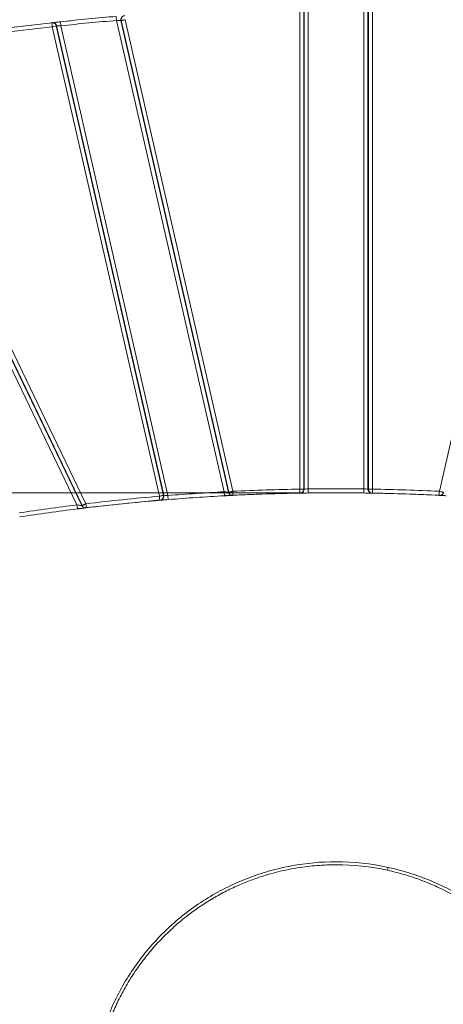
# Model space of a CAD drawing. Header units: millimetres. Extents: x 0 to 420, y 0 to 297.
# Tile 37 of 81: x 77 to 90, y 252 to 282. Entities that reach past the tile are written whole.
import ezdxf

# ---------------------------------------------------------------- set-up
doc = ezdxf.new("R2010")
doc.units = ezdxf.units.MM
doc.styles.add('SLDTEXTSTYLE0', font='TXT', dxfattribs={"width": 0.75})
doc.dimstyles.new('SLDDIMSTYLE0', dxfattribs={"dimtxt": 3.5, "dimasz": 3.302, "dimexe": 0, "dimexo": 0.0625, "dimgap": 0.875, "dimtad": 2, "dimdec": 6, "dimlfac": 2, "dimrnd": 1e-09, "dimzin": 12, "dimdsep": 46, "dimtxsty": 'SLDTEXTSTYLE0', "dimsah": 1, "dimcen": 0.09, "dimadec": 0, "dimazin": 3, "dimtfac": 1, "dimtofl": 0, "dimtmove": 0, "dimatfit": 3, "dimfxl": 1, "dimfrac": 2, "dimtolj": 1, "dimtzin": 12, "dimarcsym": 0})

# ---------------------------------------------------------------- blocks, each defined once
blk = doc.blocks.new('SW_SYMBOL_MOD_BOX')
at = {"color": 0, "linetype": 'Continuous', "lineweight": 0}
for p, q in [((200, 200), (200, 800)), ((200, 800), (800, 800)), ((800, 800), (800, 200)), ((200, 200), (800, 200))]:
    blk.add_line(p, q, dxfattribs=at)
blk = doc.blocks.new('_D_14')
at = {"color": 7, "linetype": 'Continuous', "lineweight": 0}
for p, q in [((85.919, 267.365), (33.504, 267.365)), ((34.504, 267.365), (34.504, 229.378)), ((85.919, 229.378), (33.504, 229.378))]:
    blk.add_line(p, q, dxfattribs=at)
for points in [[(34.504, 267.365), (33.996, 264.063), (35.012, 264.063)], [(34.504, 229.378), (35.012, 232.68), (33.996, 232.68)]]:
    blk.add_solid(points, dxfattribs=at)
at = {"color": 7, "linetype": 'Continuous', "lineweight": 0, "xscale": 0.0044707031, "yscale": 0.0044707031, "zscale": 0.0044707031, "rotation": 90}
blk.add_blockref('SW_SYMBOL_MOD_BOX', (34.018, 244.864), dxfattribs=at)
at = {"color": 7, "linetype": 'Continuous', "lineweight": 0, "insert": (29.938, 249.865), "char_height": 3.5, "attachment_point": 1, "rotation": 90, "style": 'SLDTEXTSTYLE0'}
blk.add_mtext('76', dxfattribs=at)

msp = doc.modelspace()

# ---------------------------------------------------------------- linework, layer by layer
at = {"color": 7, "linetype": 'Continuous', "lineweight": 15}
for p, q in [((80.12292467, 282.08691624), (80.13360216, 281.96237312)), ((85.79590899, 282.24476064), (85.79590899, 267.47996705)), ((85.92088996, 267.47996705), (85.92088996, 282.24476064)), ((85.93405741, 267.48019437), (85.93405741, 282.2449457)), ((86.05903838, 267.48400092), (86.05903838, 282.2480446)), ((87.77845393, 282.2480446), (87.77845393, 267.48400092)), ((87.90343489, 282.2449457), (87.90343489, 267.48019437)), ((87.91660235, 282.24476064), (87.91660235, 267.47996705)), ((88.04158331, 267.47996705), (88.04158331, 282.24476064)), ((78.13094218, 281.89086522), (78.14413511, 281.89233034)), ((78.14474945, 281.76663012), (81.45611608, 267.25858497)), ((78.26659688, 281.794441), (78.27976908, 281.79590382)), ((81.57796351, 267.28639585), (78.26659688, 281.794441)), ((81.59121353, 267.28751774), (78.27976908, 281.79590382)), ((78.39467475, 281.9197309), (78.40806764, 281.79545045)), ((81.72101194, 267.28049312), (78.40806764, 281.79545045)), ((80.13360216, 281.96237312), (83.45804205, 267.39705031)), ((80.26331426, 281.95572664), (80.27657087, 281.95681963)), ((80.26331426, 281.95572664), (83.58959895, 267.38232118)), ((80.27657087, 281.95681963), (83.60295399, 267.38298297)), ((83.72480142, 267.41079385), (80.3984183, 281.98463051)), ((93.439074, 281.98463051), (90.11269089, 267.41079385)), ((72.21736502, 280.88038001), (78.90595466, 266.99138052)), ((72.35931734, 280.87366472), (79.05529718, 266.96931931)), ((72.37273734, 280.87614569), (79.06910964, 266.97098532)), ((79.1817136, 267.02521253), (72.4853413, 280.93037289)), ((85.92088996, 267.47996705), (85.79590899, 267.47996705)), ((85.93405741, 267.48019437), (85.92088996, 267.47996705)), ((86.05903838, 267.48400092), (86.06070013, 267.35901196)), ((87.77845393, 267.48400092), (87.77679217, 267.35901196)), ((87.91660235, 267.47996705), (87.90343489, 267.48019437)), ((88.04158331, 267.47996705), (87.91660235, 267.47996705)), ((81.48976191, 267.13819897), (81.5029894, 267.13931457)), ((81.59121353, 267.28751774), (81.57796351, 267.28639585)), ((81.68285498, 267.1519908), (81.73089109, 267.15797761)), ((81.68375226, 267.15204775), (81.73105882, 267.15589753)), ((81.72101194, 267.28049312), (81.73105882, 267.15589753)), ((83.45804205, 267.39705031), (83.46473136, 267.27222942)), ((83.46473136, 267.27222942), (83.51249778, 267.2747538)), ((83.53618825, 267.28253233), (83.48843247, 267.28000864)), ((83.60295399, 267.38298297), (83.58959895, 267.38232118)), ((83.71764588, 267.28528589), (83.7309751, 267.2859464)), ((85.79807937, 267.35498589), (85.81122137, 267.35521277)), ((86.01257122, 267.35835259), (86.06067239, 267.36109861)), ((86.01349219, 267.35834965), (86.06070013, 267.35901196)), ((87.77679217, 267.35901196), (87.82424607, 267.3583462)), ((87.77681991, 267.36109861), (87.82517287, 267.35834918)), ((88.02627093, 267.35521277), (88.03941294, 267.35498589)), ((90.1065172, 267.2859464), (90.11984642, 267.28528589)), ((78.90595466, 266.99138052), (78.92144286, 266.86734377)), ((78.92144286, 266.86734377), (78.96992042, 266.87335973)), ((78.99362998, 266.88286991), (78.94504406, 266.8768406)), ((79.06910964, 266.97098532), (79.05529718, 266.96931931)), ((79.18288301, 266.8994476), (79.19666878, 266.90111038)), ((81.46667499, 267.13403173), (81.4798994, 267.13515145))]:
    msp.add_line(p, q, dxfattribs=at)
at = {"color": 7, "linetype": 'Continuous', "lineweight": 15, "flags": 128}
for points in [[(76.03027619, 281.63449564), (76.50791258, 281.69900992), (78.75861787, 281.96351918)], [(81.49591482, 267.14303101), (79.52308157, 266.94614966), (79.10167534, 266.8961438)], [(85.80447346, 267.3616019), (84.44870439, 267.32394385), (83.64129306, 267.28796171)], [(85.84266808, 267.36404476), (85.84861769, 267.36414456), (85.855817, 267.3642646)], [(87.9816753, 267.3642646), (87.98762492, 267.36416546), (87.99482423, 267.36404476)], [(90.11264353, 267.29215567), (89.38879432, 267.32394385), (88.03962592, 267.3614876)], [(90.147501, 267.29074079), (90.15353516, 267.29043915), (90.16083671, 267.2900734)]]:
    msp.add_lwpolyline(points, dxfattribs=at)
at = {"color": 7, "linetype": 'Continuous', "lineweight": 15}
for centre, radius, start, end in [((86.91874615, 202.81993809), 79.55775899, 94.9001752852, 96.1506585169), ((80.38517267, 281.98354509), 0.12499336, 94.723384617, 192.859407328), ((86.91874615, 202.81993809), 79.55775899, 96.3417273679, 100.4691423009), ((78.15791216, 281.76810427), 0.1249877, 12.851113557, 96.328414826), ((85.80906732, 267.4801843), 0.12499009, 270.987471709, 0.004613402), ((88.02842499, 267.4801843), 0.12499009, 179.995386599, 269.012528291), ((81.46935517, 267.25969923), 0.12499332, 274.839128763, 12.859437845), ((86.91874615, 202.82122425), 64.54349143, 93.067622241, 94.6101248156), ((83.71145463, 267.41011842), 0.12498597, 192.85020592, 272.839342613), ((86.91874615, 202.82122425), 64.54349143, 90.9948749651, 92.8309618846), ((86.91874615, 202.82122425), 64.54349143, 89.2382831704, 90.7617168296), ((86.91874615, 202.82122425), 64.54349143, 87.1690381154, 89.0051250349), ((90.12603767, 267.41011842), 0.12498597, 267.160657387, 347.14979408), ((86.91874615, 202.82122425), 64.54349143, 97.1175628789, 98.7175663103), ((79.16790961, 267.02352795), 0.12498055, 205.704928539, 276.880897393), ((86.91874615, 202.82122425), 64.54349143, 94.845621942, 96.8714105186), ((90.59259827, 255.32324208), 2.117134, 167.2348819, 169.732507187)]:
    msp.add_arc(centre, radius, start, end, dxfattribs=at)
for points, knots in [([(80.27657087, 281.95681963), (80.27306892, 281.97216576), (80.27223644, 281.98964102), (80.2788259, 282.02519327), (80.28634911, 282.04314326), (80.30882258, 282.07383429), (80.32366262, 282.08642481), (80.35556334, 282.10343694), (80.37247241, 282.10791677), (80.38815754, 282.10920866)], [0, 0, 0, 0, 0.25, 0.25, 0.5, 0.5, 0.75, 0.75, 1, 1, 1, 1]), ([(78.13094218, 281.89086522), (78.15850933, 281.89392898), (78.19125263, 281.88692544), (78.24304482, 281.85011123), (78.26042484, 281.82148679), (78.26659688, 281.794441)], [0, 0, 0, 0, 0.5, 0.5, 1, 1, 1, 1]), ([(78.14474945, 281.76663012), (78.14108764, 281.79957838), (78.13757553, 281.83117966), (78.13239695, 281.87777554), (78.13094218, 281.89086522), (78.13094218, 281.89086522)], [0, 0, 0, 0, 0.5, 0.5, 1, 1, 1, 1]), ([(78.14413511, 281.89233034), (78.1447678, 281.89240056), (78.14602752, 281.89254036), (78.15321788, 281.8933379), (78.16602149, 281.89475651), (78.18691285, 281.89706726), (78.21822122, 281.90051903), (78.25609402, 281.90467776), (78.29937268, 281.90940676), (78.34611527, 281.91448915), (78.37853414, 281.9179886), (78.39467475, 281.9197309)], [0, 0, 0, 0, 0.0838454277, 0.1669396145, 0.2507060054, 0.3757286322, 0.4998521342, 0.6237235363, 0.7491867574, 0.8751258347, 1, 1, 1, 1]), ([(78.26659688, 281.794441), (78.26604626, 281.79431533), (78.25266947, 281.79126216), (78.20766344, 281.78098983), (78.1762994, 281.77383119), (78.14474945, 281.76663012)], [0, 0, 0, 0, 0.5, 0.5, 1, 1, 1, 1]), ([(78.27976908, 281.79590382), (78.28035036, 281.79590354), (78.29459659, 281.79590467), (78.34186426, 281.79579529), (78.37466524, 281.7956702), (78.40806764, 281.79545045)], [0, 0, 0, 0, 0.5, 0.5, 1, 1, 1, 1]), ([(80.13360216, 281.96237312), (80.16699443, 281.96076263), (80.20030275, 281.95906618), (80.24821341, 281.95655386), (80.26272418, 281.95575866), (80.26331426, 281.95572664)], [0, 0, 0, 0, 0.5, 0.5, 1, 1, 1, 1]), ([(80.27657087, 281.95681963), (80.27710886, 281.95694724), (80.27819955, 281.95720596), (80.28533518, 281.95885332), (80.29667757, 281.96143145), (80.31559067, 281.96569164), (80.34842372, 281.97341534), (80.38007228, 281.98051499), (80.3984183, 281.98463051)], [0, 0, 0, 0, 0.1200076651, 0.2432973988, 0.3702784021, 0.5013008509, 0.7109142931, 1, 1, 1, 1]), ([(85.92088996, 267.47996705), (85.92089011, 267.45076113), (85.90894287, 267.41666632), (85.86115343, 267.36803226), (85.82727644, 267.35549292), (85.79807937, 267.35498589)], [0, 0, 0, 0, 0.5, 0.5, 1, 1, 1, 1]), ([(86.05903838, 267.48400092), (86.02664571, 267.48313958), (85.99449144, 267.48217211), (85.94842423, 267.48069752), (85.93462253, 267.48021377), (85.93405741, 267.48019437)], [0, 0, 0, 0, 0.5, 0.5, 1, 1, 1, 1]), ([(87.90343489, 267.48019437), (87.90287028, 267.48021375), (87.88909477, 267.48069658), (87.84309828, 267.48216908), (87.81111083, 267.48313255), (87.77845393, 267.48400092)], [0, 0, 0, 0, 0.5, 0.5, 1, 1, 1, 1]), ([(88.03941294, 267.35498589), (88.01021587, 267.35549292), (87.97633887, 267.36803226), (87.92854944, 267.41666632), (87.91660219, 267.45076113), (87.91660235, 267.47996705)], [0, 0, 0, 0, 0.5, 0.5, 1, 1, 1, 1]), ([(81.57796351, 267.28639585), (81.57742552, 267.28626824), (81.57633483, 267.28600952), (81.56919921, 267.28436216), (81.55785681, 267.28178402), (81.53894372, 267.27752384), (81.50611067, 267.26980014), (81.47446211, 267.26270049), (81.45611608, 267.25858497)], [0, 0, 0, 0, 0.1200076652, 0.243297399, 0.3702784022, 0.5013008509, 0.7109142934, 1, 1, 1, 1]), ([(81.57796351, 267.28639585), (81.58146184, 267.27106564), (81.58229582, 267.2536134), (81.57573387, 267.21810853), (81.56823749, 267.20018206), (81.5458363, 267.1695128), (81.53104069, 267.1569195), (81.49921754, 267.13987166), (81.4823407, 267.13535978), (81.46667499, 267.13403173)], [0, 0, 0, 0, 0.25, 0.25, 0.5, 0.5, 0.75, 0.75, 1, 1, 1, 1]), ([(81.4798994, 267.13515145), (81.48480866, 267.13556408), (81.49460071, 267.13638712), (81.52845229, 267.13926159), (81.55543653, 267.14149464), (81.55551743, 267.14150133)], [0, 0, 0, 0, 0.50060117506, 0.99850276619, 1, 1, 1, 1]), ([(81.72101194, 267.28049312), (81.68756408, 267.28242678), (81.65422806, 267.28424355), (81.60630268, 267.28676676), (81.59180317, 267.287488), (81.59121353, 267.28751774)], [0, 0, 0, 0, 0.5, 0.5, 1, 1, 1, 1]), ([(83.58959895, 267.38232118), (83.58899922, 267.38239052), (83.57421551, 267.38410941), (83.52565081, 267.38961709), (83.4920778, 267.39336392), (83.45804205, 267.39705031)], [0, 0, 0, 0, 0.5, 0.5, 1, 1, 1, 1]), ([(83.72480142, 267.41079385), (83.71686015, 267.40899649), (83.70178904, 267.40558542), (83.68117392, 267.40095704), (83.66407451, 267.3970468), (83.65037893, 267.39384719), (83.63064043, 267.38926056), (83.60887718, 267.38439411), (83.60488988, 267.38344417), (83.60295399, 267.38298297)], [0, 0, 0, 0, 0.1260606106, 0.2392407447, 0.3394778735, 0.4268015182, 0.5013010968, 0.7578745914, 1, 1, 1, 1]), ([(83.64139901, 267.28145442), (83.64143153, 267.28145609), (83.66853753, 267.28285135), (83.70276219, 267.28453918), (83.71267595, 267.28503655), (83.71764588, 267.28528589)], [0, 0, 0, 0, 0.0005985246, 0.4989841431, 1, 1, 1, 1]), ([(85.81122137, 267.35521277), (85.8160567, 267.35529327), (85.8257005, 267.3554538), (85.85900791, 267.35603731), (85.88582911, 267.35644994), (85.88590875, 267.35645117)], [0, 0, 0, 0, 0.5006497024, 0.9985173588, 1, 1, 1, 1]), ([(87.95172597, 267.35644898), (87.95175811, 267.35644848), (87.97852582, 267.35603665), (88.01178664, 267.35545387), (88.02143388, 267.35529329), (88.02627093, 267.35521277)], [0, 0, 0, 0, 0.00059906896, 0.49890728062, 1, 1, 1, 1]), ([(90.1065172, 267.2859464), (90.1065172, 267.2859464), (90.10716767, 267.29910059), (90.10948319, 267.34592614), (90.11105357, 267.37768318), (90.11269089, 267.41079385)], [0, 0, 0, 0, 0.5, 0.5, 1, 1, 1, 1]), ([(90.23453832, 267.38298297), (90.22858154, 267.35687815), (90.21233949, 267.32948497), (90.1640164, 267.29285737), (90.13325628, 267.28462415), (90.1065172, 267.2859464)], [0, 0, 0, 0, 0.5, 0.5, 1, 1, 1, 1]), ([(90.23453832, 267.38298297), (90.23400033, 267.38311058), (90.23290964, 267.3833693), (90.22577401, 267.38501666), (90.21443162, 267.38759479), (90.19551852, 267.39185498), (90.16268547, 267.39957868), (90.13103691, 267.40667833), (90.11269089, 267.41079385)], [0, 0, 0, 0, 0.12000766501, 0.24329739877, 0.37027840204, 0.5013008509, 0.71091429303, 1, 1, 1, 1]), ([(90.11984642, 267.28528589), (90.12481461, 267.28503664), (90.13472491, 267.28453947), (90.16899794, 267.28284915), (90.19615928, 267.28145102), (90.19624108, 267.28144681)], [0, 0, 0, 0, 0.5005618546, 0.9984958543, 1, 1, 1, 1]), ([(79.05529718, 266.96931931), (79.05459992, 266.96942455), (79.03699815, 266.97209006), (78.98142826, 266.98036679), (78.94366583, 266.98593001), (78.90595466, 266.99138052)], [0, 0, 0, 0, 0.5, 0.5, 1, 1, 1, 1]), ([(79.1817136, 267.02521253), (79.17431679, 267.02168456), (79.16029569, 267.01499707), (79.14113391, 267.00594084), (79.12535714, 266.9983257), (79.11282498, 266.99212502), (79.09464662, 266.98319327), (79.07453097, 266.97367998), (79.07087565, 266.97186311), (79.06910964, 266.97098532)], [0, 0, 0, 0, 0.1268778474, 0.2405046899, 0.3406816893, 0.4275118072, 0.5013031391, 0.75906274, 1, 1, 1, 1]), ([(79.10223592, 266.88965989), (79.1022693, 266.88966398), (79.13020383, 266.89309057), (79.15546248, 266.89612888), (79.1789471, 266.89897348), (79.18157289, 266.89928978), (79.18288301, 266.8994476)], [0, 0, 0, 0, 0.0005950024, 0.4979971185, 0.7495281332, 1, 1, 1, 1]), ([(79.1817136, 267.02521253), (79.18567985, 266.99229953), (79.18948395, 266.96073207), (79.19509307, 266.91418605), (79.19666878, 266.90111038), (79.19666878, 266.90111038)], [0, 0, 0, 0, 0.5, 0.5, 1, 1, 1, 1]), ([(86.91874935, 255.96414303), (86.45752987, 255.9641993), (85.99884444, 255.92225717), (85.31389072, 255.79555759), (85.0854235, 255.74233753), (84.63805991, 255.61620962), (84.41859694, 255.54328153), (83.77215212, 255.29546917), (83.35666028, 255.09158879), (82.76013719, 254.7272189), (82.56663431, 254.5963799), (82.19543979, 254.3198368), (82.01700151, 254.17363567), (81.67420339, 253.86567581), (81.50979657, 253.70397037), (81.19523985, 253.36482498), (81.0447685, 253.18692775), (80.6182097, 252.63259034), (80.37116628, 252.24164497), (80.05593978, 251.62539317), (79.96006542, 251.415051), (79.7867699, 250.98348652), (79.70949007, 250.76229201), (79.50995154, 250.0938743), (79.41899122, 249.64164574), (79.34471856, 248.95365916), (79.3304264, 248.72269072), (79.32310385, 248.25758694), (79.33028068, 248.02400639), (79.38339975, 247.33135492), (79.46050085, 246.8771645), (79.6382957, 246.20636025), (79.70833129, 245.98368357), (79.86863473, 245.5454332), (79.95854638, 245.33093935), (80.25554373, 244.70376895), (80.48978639, 244.30652573), (80.89643383, 243.74240986), (81.04184565, 243.55906916), (81.34746781, 243.2082634), (81.50742302, 243.04091744), (82.00760889, 242.56290918), (82.36849194, 242.27589528), (82.95287995, 241.89334993), (83.15438949, 241.77430956), (83.56434006, 241.55681953), (83.77325985, 241.45798061), (84.41156524, 241.19046949), (84.85252399, 241.0508292), (85.30940333, 240.95146972)], [0, 0, 0, 0, 0.0625, 0.0625, 0.09375, 0.09375, 0.125, 0.125, 0.1875, 0.1875, 0.21875, 0.21875, 0.25, 0.25, 0.28125, 0.28125, 0.3125, 0.3125, 0.375, 0.375, 0.40625, 0.40625, 0.4375, 0.4375, 0.5, 0.5, 0.53125, 0.53125, 0.5625, 0.5625, 0.625, 0.625, 0.65625, 0.65625, 0.6875, 0.6875, 0.75, 0.75, 0.78125, 0.78125, 0.8125, 0.8125, 0.875, 0.875, 0.90625, 0.90625, 0.9375, 0.9375, 1, 1, 1, 1]), ([(82.80735684, 254.64026448), (82.87372461, 254.68430142), (83.07444241, 254.8174835), (83.41833317, 255.00889852), (83.82852885, 255.21000726), (84.2266747, 255.37553328), (84.67770308, 255.53451675), (85.22831196, 255.68814273), (85.84721041, 255.80304162), (86.42467747, 255.86246997), (86.76826981, 255.86855504), (86.91874935, 255.87122005)], [0, 0, 0, 0, 0.0548884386, 0.1660005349, 0.2709234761, 0.3696583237, 0.4629925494, 0.6004167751, 0.7632130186, 0.8962968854, 1, 1, 1, 1]), ([(86.91874935, 240.77829803), (87.14905685, 240.77829287), (87.37980664, 240.78879402), (87.84278264, 240.83144469), (88.07473661, 240.86363875), (88.75820824, 240.99069602), (89.20190521, 241.11598479), (90.06550738, 241.44700668), (90.48880506, 241.6553092), (91.27744446, 242.13782908), (91.64678929, 242.41280915), (92.16361484, 242.877014), (92.33005945, 243.04084369), (92.64658195, 243.38252416), (92.79593329, 243.55948112), (93.21766227, 244.10791726), (93.46421119, 244.49693099), (93.78256945, 245.11917762), (93.87955173, 245.33230293), (94.05234505, 245.76313074), (94.12845338, 245.98131706), (94.32628008, 246.64408064), (94.41811349, 247.09729804), (94.493018, 247.79207698), (94.50724881, 248.02470544), (94.51433386, 248.48647281), (94.50038617, 248.94684343), (94.4442995, 249.4045093), (94.3671066, 249.8608672), (94.31760799, 250.08944758), (94.13845526, 250.76497934), (93.97940342, 251.19865658), (93.68352163, 251.8245586), (93.57527257, 252.02912011), (93.3392908, 252.429377), (93.21120029, 252.62539616), (92.80433485, 253.18968143), (92.50133798, 253.53739188), (92.00110527, 254.0160704), (91.82647481, 254.16859166), (91.46162647, 254.45857558), (91.27257167, 254.59511807), (90.69205652, 254.97529806), (90.28500833, 255.19163468), (89.430239, 255.55041905), (88.98120916, 255.692446), (88.52779125, 255.79103296)], [0, 0, 0, 0, 0.03125, 0.03125, 0.0625, 0.0625, 0.125, 0.125, 0.1875, 0.1875, 0.25, 0.25, 0.28125, 0.28125, 0.3125, 0.3125, 0.375, 0.375, 0.40625, 0.40625, 0.4375, 0.4375, 0.5, 0.5, 0.53125, 0.53125, 0.5625, 0.59375, 0.59375, 0.625, 0.625, 0.6875, 0.6875, 0.71875, 0.71875, 0.75, 0.75, 0.8125, 0.8125, 0.84375, 0.84375, 0.875, 0.875, 0.9375, 0.9375, 1, 1, 1, 1]), ([(88.50936737, 255.70060845), (88.68643458, 255.65831797), (89.01252409, 255.58043521), (89.44894297, 255.43533562), (89.78000744, 255.30627445), (90.05842646, 255.18419775), (90.33378115, 255.05151492), (90.6666421, 254.87218549), (91.15604161, 254.57115334), (91.73144084, 254.15231811), (92.12731809, 253.75730282), (92.3116523, 253.57336997)], [0, 0, 0, 0, 0.1234785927, 0.2273999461, 0.3117610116, 0.3645267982, 0.4336456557, 0.5191163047, 0.6209369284, 0.8234950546, 1, 1, 1, 1]), ([(79.57808732, 249.87964773), (79.60842476, 250.0265912), (79.67302868, 250.33950899), (79.82562136, 250.82450221), (80.01387798, 251.31604454), (80.23910663, 251.79444939), (80.50897187, 252.27973382), (80.81068258, 252.73625371), (81.15318865, 253.17533303), (81.44057581, 253.50513222), (81.64170764, 253.69555045), (81.71062653, 253.76079827)], [0, 0, 0, 0, 0.1000283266, 0.2130114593, 0.3386337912, 0.4508948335, 0.5653773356, 0.7087608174, 0.8153173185, 0.9367174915, 1, 1, 1, 1])]:
    msp.add_open_spline(points, degree=3, knots=knots, dxfattribs=at)
for points in [[(72.4853413, 280.93037289), (74.36483666, 281.27766986), (76.24513205, 281.55550998), (78.14474945, 281.76663012)], [(78.40806764, 281.79545045), (78.99041662, 281.85820642), (79.55002234, 281.91234088), (80.13360216, 281.96237312)], [(85.79590899, 267.47996705), (85.09964023, 267.46787593), (84.4203253, 267.4451874), (83.72480142, 267.41079385)], [(85.79807937, 267.35498589), (85.79807937, 267.35498589), (85.79710686, 267.41098807), (85.79590899, 267.47996705)], [(87.77845393, 267.48400092), (87.19934347, 267.49170033), (86.63814884, 267.49170033), (86.05903838, 267.48400092)], [(88.04158331, 267.47996705), (88.04038545, 267.41098807), (88.03941294, 267.35498589), (88.03941294, 267.35498589)], [(90.11269089, 267.41079385), (89.417167, 267.4451874), (88.73785208, 267.46787593), (88.04158331, 267.47996705)], [(81.45611608, 267.25858497), (80.69135651, 267.19375304), (79.94370345, 267.11703767), (79.1817136, 267.02521253)], [(81.46667499, 267.13403173), (81.46667499, 267.13403173), (81.4619437, 267.18984217), (81.45611608, 267.25858497)], [(83.45804205, 267.39705031), (82.87257234, 267.36567421), (82.30542489, 267.32761781), (81.72101194, 267.28049312)], [(83.72480142, 267.41079385), (83.72820877, 267.34188867), (83.7309751, 267.2859464), (83.7309751, 267.2859464)], [(78.90595466, 266.99138052), (78.30277365, 266.91606259), (77.7181818, 266.8347611), (77.11733897, 266.74263069)], [(88.52779203, 255.79103659), (88.00022569, 255.90574257), (87.45515725, 255.96408089), (86.91874935, 255.96414303)], [(86.91874935, 255.87122827), (87.44934558, 255.8711642), (87.98818203, 255.81371568), (88.50936737, 255.70060845)]]:
    msp.add_open_spline(points, degree=3, dxfattribs=at)
at = {"color": 8, "linetype": 'Continuous', "lineweight": 15}
for points, knots in [([(81.55551743, 267.14150133), (81.58083799, 267.14361106), (81.61898979, 267.14678991), (81.66745306, 267.15072447), (81.68375226, 267.15204775)], [0, 0, 0, 0, 0.6636792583, 1, 1, 1, 1]), ([(83.51249778, 267.2747538), (83.52878851, 267.27561788), (83.5774375, 267.27819827), (83.61584965, 267.28015375), (83.64139901, 267.28145442)], [0, 0, 0, 0, 0.3348624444, 1, 1, 1, 1]), ([(85.88590875, 267.35645117), (85.91103986, 267.35685194), (85.94888988, 267.35745554), (85.99724366, 267.35812477), (86.01349219, 267.35834965)], [0, 0, 0, 0, 0.6639657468, 1, 1, 1, 1]), ([(87.82424607, 267.3583462), (87.84040875, 267.35812249), (87.88873021, 267.35745367), (87.92655374, 267.35685044), (87.95172597, 267.35644898)], [0, 0, 0, 0, 0.3344825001, 1, 1, 1, 1]), ([(90.19624108, 267.28144681), (90.2217475, 267.2801483), (90.26018613, 267.27819141), (90.30886723, 267.27560927), (90.32524539, 267.27474054)], [0, 0, 0, 0, 0.663562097, 1, 1, 1, 1]), ([(78.96992042, 266.87335973), (78.98650345, 266.87542104), (79.03590702, 266.881562), (79.07576011, 266.88642754), (79.10223592, 266.88965989)], [0, 0, 0, 0, 0.3356646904, 1, 1, 1, 1]), ([(81.71062653, 253.76079827), (81.77548123, 253.82501246), (81.95555595, 254.00330874), (82.27024806, 254.26051378), (82.57174734, 254.48944672), (82.75383766, 254.60600592), (82.80735684, 254.64026448)], [0, 0, 0, 0, 0.1943298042, 0.5395736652, 0.8646735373, 1, 1, 1, 1])]:
    msp.add_open_spline(points, degree=3, knots=knots, dxfattribs=at)

# ---------------------------------------------------------------- dimensions: what is measured, and where the dimension line sits
at = {"color": 7, "linetype": 'Continuous', "lineweight": 0}
dim = msp.add_linear_dim(base=(34.50368599, 229.37773082), p1=(86.91874615, 267.36471568), p2=(86.91874615, 229.37773082), angle=90, text='{\\fGDT;o}<>', dimstyle='SLDDIMSTYLE0', dxfattribs=at)
dim.commit()
dim.dimension.update_dxf_attribs({"geometry": '_D_14', "text_midpoint": (34.50368599, 249.95060851), "dimtype": 160})

doc.saveas('drawing.dxf')
